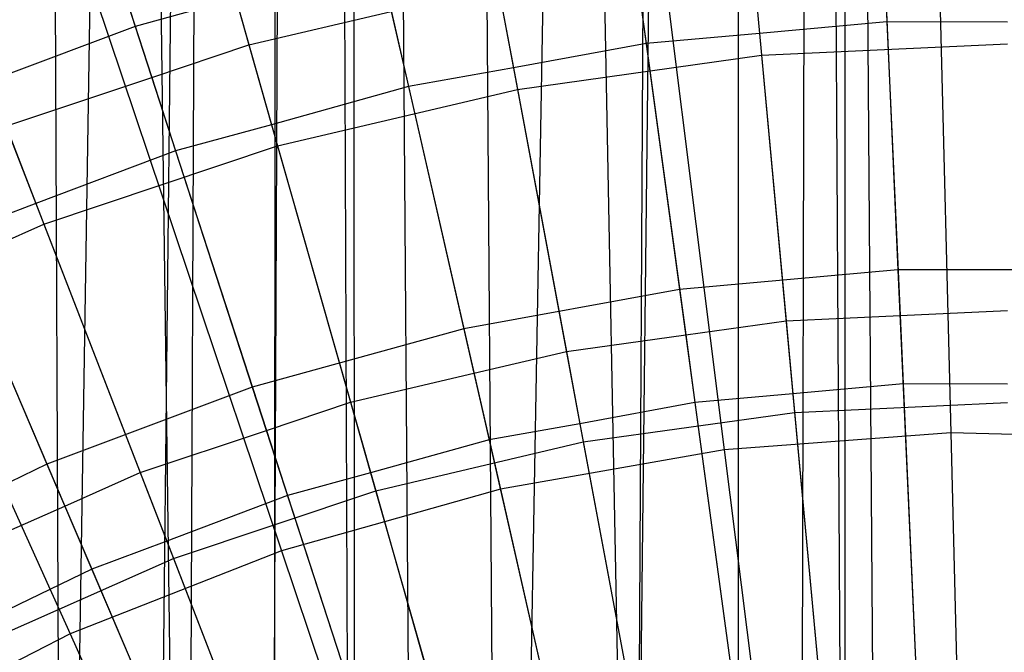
# Model space of a CAD drawing. Extents: x 0.1 to 25.1, y -5.4 to 12.3.
# Tile 64 of 107: x 12.157 to 12.623, y 1.554 to 1.853. Entities that reach past the tile are written whole.
import ezdxf

# ---------------------------------------------------------------- set-up
doc = ezdxf.new("R2010")
doc.units = 0
doc.header["$LTSCALE"] = 2.54
doc.layers.get('0').update_dxf_attribs({"color": 13, "linetype": 'CONTINUOUS'})

# ---------------------------------------------------------------- blocks, each defined once
blk = doc.blocks.new('GRUPUJ_1')
at = {"color": 0}
for p, q in [((11.98819, 15.42314, 5.26206), (12.1107, 6.4213, 5.42316)), ((11.98819, 15.42314, 5.26206), (12.1107, 6.4213, 5.42316)), ((12.05267, 6.44547, 4.63872), (12.01567, 15.42314, 4.69008)), ((12.05267, 6.44547, 4.63872), (12.01567, 15.42314, 4.69008)), ((12.05267, 6.44547, 4.63872), (12.19008, 15.42314, 4.51567)), ((12.05267, 6.44547, 4.63872), (12.19008, 15.42314, 4.51567)), ((12.09436, 6.40379, 4.59248), (12.19008, 15.42314, 4.51567)), ((12.09436, 6.40379, 4.59248), (12.19008, 15.42314, 4.51567)), ((12.1107, 6.4213, 5.42316), (12.15414, 15.42314, 5.45935)), ((12.1107, 6.4213, 5.42316), (12.15414, 15.42314, 5.45935)), ((12.19008, 15.42314, 4.51567), (12.15, 6.34814, 4.5438)), ((12.19008, 15.42314, 4.51567), (12.15, 6.34814, 4.5438)), ((12.153, 6.45663, 5.4585), (12.15414, 15.42314, 5.45935)), ((12.153, 6.45663, 5.4585), (12.15414, 15.42314, 5.45935)), ((12.21968, 6.50018, 5.50204), (12.15414, 15.42314, 5.45935)), ((12.15414, 15.42314, 5.45935), (12.1891, 6.48184, 5.4837)), ((12.21968, 6.50018, 5.50204), (12.15414, 15.42314, 5.45935)), ((12.3233, 6.54531, 5.54717), (12.15414, 15.42314, 5.45935)), ((12.3233, 6.54531, 5.54717), (12.15414, 15.42314, 5.45935)), ((12.15414, 15.42314, 5.45935), (12.1891, 6.48184, 5.4837)), ((12.26162, 6.23654, 4.47675), (12.19008, 15.42314, 4.51567)), ((12.1907, 6.30744, 4.51528), (12.19008, 15.42314, 4.51567)), ((12.26162, 6.23654, 4.47675), (12.19008, 15.42314, 4.51567)), ((12.1907, 6.30744, 4.51528), (12.19008, 15.42314, 4.51567)), ((12.26162, 6.23654, 4.47675), (12.423, 15.42314, 4.43018)), ((12.26162, 6.23654, 4.47675), (12.423, 15.42314, 4.43018)), ((12.31746, 6.18068, 4.45475), (12.423, 15.42314, 4.43018)), ((12.31746, 6.18068, 4.45475), (12.423, 15.42314, 4.43018)), ((12.3233, 6.54531, 5.54717), (12.37317, 15.42314, 5.56084)), ((12.3233, 6.54531, 5.54717), (12.37317, 15.42314, 5.56084)), ((12.37256, 6.55884, 5.5607), (12.37317, 15.42314, 5.56084)), ((12.37256, 6.55884, 5.5607), (12.37317, 15.42314, 5.56084)), ((12.37317, 15.42314, 5.56084), (12.43898, 6.56989, 5.57176)), ((12.37317, 15.42314, 5.56084), (12.43898, 6.56989, 5.57176)), ((12.37317, 15.42314, 5.56084), (12.4227, 6.56792, 5.56978)), ((12.37317, 15.42314, 5.56084), (12.4227, 6.56792, 5.56978)), ((12.40086, 6.09728, 4.43361), (12.423, 15.42314, 4.43018)), ((12.40086, 6.09728, 4.43361), (12.423, 15.42314, 4.43018)), ((12.423, 15.42314, 4.43018), (12.42281, 6.07532, 4.4302)), ((12.423, 15.42314, 4.43018), (12.42281, 6.07532, 4.4302)), ((12.46137, 7.54729, 18.62143), (12.47309, 7.0773, 18.72709)), ((12.46137, 7.54729, 18.62143), (12.47309, 7.0773, 18.72709)), ((12.30731, 7.53575, 18.62143), (12.36577, 7.06926, 18.72709)), ((12.30731, 7.53575, 18.62143), (12.36577, 7.06926, 18.72709)), ((12.15517, 7.50892, 18.62143), (12.25979, 7.05057, 18.72709)), ((12.15517, 7.50892, 18.62143), (12.25979, 7.05057, 18.72709)), ((12.00646, 7.46708, 18.62143), (12.15619, 7.02142, 18.72709)), ((12.00646, 7.46708, 18.62143), (12.15619, 7.02142, 18.72709)), ((12.03326, 7.43461, 6.63295), (12.08686, 7.26965, 6.53938)), ((12.03326, 7.43461, 6.63295), (12.08686, 7.26965, 6.53938)), ((12.3683, 7.41935, 6.75816), (12.38344, 7.25597, 6.67025)), ((12.3683, 7.41935, 6.75816), (12.38344, 7.25597, 6.67025)), ((11.86265, 7.41064, 18.62143), (12.05602, 6.98211, 18.72709)), ((11.86265, 7.41064, 18.62143), (12.05602, 6.98211, 18.72709)), ((12.23773, 7.40114, 6.75816), (12.26788, 7.23985, 6.67025)), ((12.23773, 7.40114, 6.75816), (12.26788, 7.23985, 6.67025)), ((12.10611, 7.38252, 6.70851), (12.14069, 7.261, 6.63925)), ((12.10611, 7.38252, 6.70851), (12.14069, 7.261, 6.63925)), ((12.1094, 7.37096, 6.75816), (12.1543, 7.21314, 6.67025)), ((12.1094, 7.37096, 6.75816), (12.1543, 7.21314, 6.67025)), ((12.05475, 7.36848, 6.70828), (12.09471, 7.24548, 6.63945)), ((12.05475, 7.36848, 6.70828), (12.09471, 7.24548, 6.63945)), ((12.44002, 7.33374, 6.53938), (12.44807, 7.15439, 6.45726)), ((12.44002, 7.33374, 6.53938), (12.44807, 7.15439, 6.45726)), ((11.9844, 7.32906, 6.75816), (12.04367, 7.17606, 6.67025)), ((11.9844, 7.32906, 6.75816), (12.04367, 7.17606, 6.67025)), ((12.32054, 7.32298, 6.53938), (12.34464, 7.14508, 6.45726)), ((12.32054, 7.32298, 6.53938), (12.34464, 7.14508, 6.45726)), ((12.44116, 7.3083, 6.63944), (12.4428, 7.27182, 6.6203)), ((12.44116, 7.3083, 6.63944), (12.4428, 7.27182, 6.6203)), ((12.2025, 7.30156, 6.53938), (12.08686, 7.26965, 6.53938)), ((12.2025, 7.30156, 6.53938), (12.08686, 7.26965, 6.53938)), ((12.2025, 7.30156, 6.53938), (12.24245, 7.12654, 6.45726)), ((12.2025, 7.30156, 6.53938), (12.24245, 7.12654, 6.45726)), ((12.37885, 7.30552, 6.63925), (12.38249, 7.26627, 6.62056)), ((12.37885, 7.30552, 6.63925), (12.38249, 7.26627, 6.62056)), ((12.32395, 7.29776, 6.63944), (12.32886, 7.26157, 6.6203)), ((12.32395, 7.29776, 6.63944), (12.32886, 7.26157, 6.6203)), ((12.25874, 7.28876, 6.63925), (12.26598, 7.25003, 6.62056)), ((12.25874, 7.28876, 6.63925), (12.26598, 7.25003, 6.62056)), ((12.14069, 7.261, 6.63925), (12.20816, 7.27676, 6.63944)), ((12.14069, 7.261, 6.63925), (12.20816, 7.27676, 6.63944)), ((12.20816, 7.27676, 6.63944), (12.21629, 7.24114, 6.6203)), ((12.20816, 7.27676, 6.63944), (12.21629, 7.24114, 6.6203)), ((12.08686, 7.26965, 6.53938), (11.97455, 7.22749, 6.53938)), ((12.08686, 7.26965, 6.53938), (11.97455, 7.22749, 6.53938)), ((12.08686, 7.26965, 6.53938), (12.14234, 7.09891, 6.45726)), ((12.08686, 7.26965, 6.53938), (12.14234, 7.09891, 6.45726)), ((12.4428, 7.27182, 6.6203), (12.38249, 7.26627, 6.62056)), ((12.4428, 7.27182, 6.6203), (12.38249, 7.26627, 6.62056)), ((12.5, 7.2717, 6.62056), (12.4428, 7.27182, 6.6203)), ((12.4428, 7.27182, 6.6203), (12.44904, 7.13276, 6.55743)), ((12.4428, 7.27182, 6.6203), (12.44904, 7.13276, 6.55743)), ((12.5, 7.2717, 6.62056), (12.4428, 7.27182, 6.6203)), ((12.38249, 7.26627, 6.62056), (12.32886, 7.26157, 6.6203)), ((12.38249, 7.26627, 6.62056), (12.32886, 7.26157, 6.6203)), ((12.38249, 7.26627, 6.62056), (12.39508, 7.13036, 6.55722)), ((12.38249, 7.26627, 6.62056), (12.39508, 7.13036, 6.55722)), ((12.09471, 7.24548, 6.63945), (12.14069, 7.261, 6.63925)), ((12.09471, 7.24548, 6.63945), (12.14069, 7.261, 6.63925)), ((12.14069, 7.261, 6.63925), (12.15146, 7.22312, 6.62057)), ((12.14069, 7.261, 6.63925), (12.15146, 7.22312, 6.62057)), ((12.32886, 7.26157, 6.6203), (12.26598, 7.25003, 6.62056)), ((12.32886, 7.26157, 6.6203), (12.26598, 7.25003, 6.62056)), ((12.32886, 7.26157, 6.6203), (12.34754, 7.12364, 6.55743)), ((12.32886, 7.26157, 6.6203), (12.34754, 7.12364, 6.55743)), ((12.38344, 7.25597, 6.67025), (12.5, 7.26136, 6.67025)), ((12.38344, 7.25597, 6.67025), (12.5, 7.26136, 6.67025)), ((12.26788, 7.23985, 6.67025), (12.38344, 7.25597, 6.67025)), ((12.26788, 7.23985, 6.67025), (12.38344, 7.25597, 6.67025)), ((12.38344, 7.25597, 6.67025), (12.39911, 7.08694, 6.59311)), ((12.38344, 7.25597, 6.67025), (12.39911, 7.08694, 6.59311)), ((12.26598, 7.25003, 6.62056), (12.21629, 7.24114, 6.6203)), ((12.26598, 7.25003, 6.62056), (12.21629, 7.24114, 6.6203)), ((12.26598, 7.25003, 6.62056), (12.29106, 7.11585, 6.55722)), ((12.26598, 7.25003, 6.62056), (12.29106, 7.11585, 6.55722)), ((12.0257, 7.22246, 6.63925), (12.09471, 7.24548, 6.63945)), ((12.0257, 7.22246, 6.63925), (12.09471, 7.24548, 6.63945)), ((12.09471, 7.24548, 6.63945), (12.10601, 7.2107, 6.6203)), ((12.09471, 7.24548, 6.63945), (12.10601, 7.2107, 6.6203)), ((12.21629, 7.24114, 6.6203), (12.15146, 7.22312, 6.62057)), ((12.21629, 7.24114, 6.6203), (12.15146, 7.22312, 6.62057)), ((12.21629, 7.24114, 6.6203), (12.24726, 7.10545, 6.55743)), ((12.21629, 7.24114, 6.6203), (12.24726, 7.10545, 6.55743)), ((12.1543, 7.21314, 6.67025), (12.26788, 7.23985, 6.67025)), ((12.1543, 7.21314, 6.67025), (12.26788, 7.23985, 6.67025)), ((12.26788, 7.23985, 6.67025), (12.29908, 7.07299, 6.59311)), ((12.26788, 7.23985, 6.67025), (12.29908, 7.07299, 6.59311)), ((11.97455, 7.22749, 6.53938), (12.04511, 7.06242, 6.45726)), ((11.97455, 7.22749, 6.53938), (12.04511, 7.06242, 6.45726)), ((12.0257, 7.22246, 6.63925), (12.03991, 7.18576, 6.62057)), ((12.0257, 7.22246, 6.63925), (12.03991, 7.18576, 6.62057)), ((12.15146, 7.22312, 6.62057), (12.10601, 7.2107, 6.6203)), ((12.15146, 7.22312, 6.62057), (12.10601, 7.2107, 6.6203)), ((12.15146, 7.22312, 6.62057), (12.18882, 7.09181, 6.55722)), ((12.15146, 7.22312, 6.62057), (12.18882, 7.09181, 6.55722)), ((12.04367, 7.17606, 6.67025), (12.1543, 7.21314, 6.67025)), ((12.04367, 7.17606, 6.67025), (12.1543, 7.21314, 6.67025)), ((12.1543, 7.21314, 6.67025), (12.20076, 7.04986, 6.59311)), ((12.1543, 7.21314, 6.67025), (12.20076, 7.04986, 6.59311)), ((12.10601, 7.2107, 6.6203), (12.03991, 7.18576, 6.62057)), ((12.10601, 7.2107, 6.6203), (12.03991, 7.18576, 6.62057)), ((12.10601, 7.2107, 6.6203), (12.14901, 7.07836, 6.55744)), ((12.10601, 7.2107, 6.6203), (12.14901, 7.07836, 6.55744)), ((12.03991, 7.18576, 6.62057), (11.9989, 7.17051, 6.6203)), ((12.03991, 7.18576, 6.62057), (11.9989, 7.17051, 6.6203)), ((12.03991, 7.18576, 6.62057), (12.08924, 7.05843, 6.55722)), ((12.03991, 7.18576, 6.62057), (12.08924, 7.05843, 6.55722)), ((11.93693, 7.12893, 6.67025), (12.04367, 7.17606, 6.67025)), ((11.93693, 7.12893, 6.67025), (12.04367, 7.17606, 6.67025)), ((12.04367, 7.17606, 6.67025), (12.10499, 7.01776, 6.59311)), ((12.04367, 7.17606, 6.67025), (12.10499, 7.01776, 6.59311)), ((11.9989, 7.17051, 6.6203), (12.05358, 7.04258, 6.55744)), ((11.9989, 7.17051, 6.6203), (12.05358, 7.04258, 6.55744)), ((12.44807, 7.15439, 6.45726), (12.34464, 7.14508, 6.45726)), ((12.44807, 7.15439, 6.45726), (12.34464, 7.14508, 6.45726)), ((12.55193, 7.15439, 6.45726), (12.44807, 7.15439, 6.45726)), ((12.44807, 7.15439, 6.45726), (12.45637, 6.96972, 6.38702)), ((12.55193, 7.15439, 6.45726), (12.44807, 7.15439, 6.45726)), ((12.44807, 7.15439, 6.45726), (12.45637, 6.96972, 6.38702)), ((12.34464, 7.14508, 6.45726), (12.24245, 7.12654, 6.45726)), ((12.34464, 7.14508, 6.45726), (12.24245, 7.12654, 6.45726)), ((12.34464, 7.14508, 6.45726), (12.36945, 6.96189, 6.38702)), ((12.34464, 7.14508, 6.45726), (12.36945, 6.96189, 6.38702)), ((12.44904, 7.13276, 6.55743), (12.5, 7.13521, 6.55722)), ((12.44904, 7.13276, 6.55743), (12.5, 7.13521, 6.55722)), ((12.34754, 7.12364, 6.55743), (12.39508, 7.13036, 6.55722)), ((12.34754, 7.12364, 6.55743), (12.39508, 7.13036, 6.55722)), ((12.39508, 7.13036, 6.55722), (12.44904, 7.13276, 6.55743)), ((12.39508, 7.13036, 6.55722), (12.44904, 7.13276, 6.55743)), ((12.39508, 7.13036, 6.55722), (12.3983, 7.09566, 6.54341)), ((12.39508, 7.13036, 6.55722), (12.3983, 7.09566, 6.54341)), ((12.44904, 7.13276, 6.55743), (12.45049, 7.10047, 6.54313)), ((12.44904, 7.13276, 6.55743), (12.45049, 7.10047, 6.54313)), ((12.24245, 7.12654, 6.45726), (12.14234, 7.09891, 6.45726)), ((12.24245, 7.12654, 6.45726), (12.14234, 7.09891, 6.45726)), ((12.24245, 7.12654, 6.45726), (12.28359, 6.94631, 6.38702)), ((12.24245, 7.12654, 6.45726), (12.28359, 6.94631, 6.38702)), ((12.29106, 7.11585, 6.55722), (12.34754, 7.12364, 6.55743)), ((12.29106, 7.11585, 6.55722), (12.34754, 7.12364, 6.55743)), ((12.34754, 7.12364, 6.55743), (12.35188, 7.09159, 6.54313)), ((12.34754, 7.12364, 6.55743), (12.35188, 7.09159, 6.54313)), ((12.24726, 7.10545, 6.55743), (12.29106, 7.11585, 6.55722)), ((12.24726, 7.10545, 6.55743), (12.29106, 7.11585, 6.55722)), ((12.29106, 7.11585, 6.55722), (12.29747, 7.08161, 6.54341)), ((12.29106, 7.11585, 6.55722), (12.29747, 7.08161, 6.54341)), ((12.18882, 7.09181, 6.55722), (12.24726, 7.10545, 6.55743)), ((12.18882, 7.09181, 6.55722), (12.24726, 7.10545, 6.55743)), ((12.24726, 7.10545, 6.55743), (12.25446, 7.07391, 6.54313)), ((12.24726, 7.10545, 6.55743), (12.25446, 7.07391, 6.54313)), ((12.14234, 7.09891, 6.45726), (12.04511, 7.06242, 6.45726)), ((12.14234, 7.09891, 6.45726), (12.04511, 7.06242, 6.45726)), ((12.14234, 7.09891, 6.45726), (12.19946, 6.92309, 6.38702)), ((12.14234, 7.09891, 6.45726), (12.19946, 6.92309, 6.38702)), ((12.45049, 7.10047, 6.54313), (12.3983, 7.09566, 6.54341)), ((12.45049, 7.10047, 6.54313), (12.3983, 7.09566, 6.54341)), ((12.45049, 7.10047, 6.54313), (12.45717, 6.95183, 6.48724)), ((12.5, 7.10036, 6.54341), (12.45049, 7.10047, 6.54313)), ((12.45049, 7.10047, 6.54313), (12.45717, 6.95183, 6.48724)), ((12.5, 7.10036, 6.54341), (12.45049, 7.10047, 6.54313)), ((12.14901, 7.07836, 6.55744), (12.18882, 7.09181, 6.55722)), ((12.14901, 7.07836, 6.55744), (12.18882, 7.09181, 6.55722)), ((12.18882, 7.09181, 6.55722), (12.19835, 7.05831, 6.54341)), ((12.18882, 7.09181, 6.55722), (12.19835, 7.05831, 6.54341)), ((12.35188, 7.09159, 6.54313), (12.29747, 7.08161, 6.54341)), ((12.35188, 7.09159, 6.54313), (12.29747, 7.08161, 6.54341)), ((12.3983, 7.09566, 6.54341), (12.35188, 7.09159, 6.54313)), ((12.3983, 7.09566, 6.54341), (12.35188, 7.09159, 6.54313)), ((12.35188, 7.09159, 6.54313), (12.37185, 6.94416, 6.48724)), ((12.35188, 7.09159, 6.54313), (12.37185, 6.94416, 6.48724)), ((12.3983, 7.09566, 6.54341), (12.41181, 6.94981, 6.48702)), ((12.3983, 7.09566, 6.54341), (12.41181, 6.94981, 6.48702)), ((12.39911, 7.08694, 6.59311), (12.5, 7.0916, 6.59311)), ((12.39911, 7.08694, 6.59311), (12.5, 7.0916, 6.59311)), ((12.29908, 7.07299, 6.59311), (12.39911, 7.08694, 6.59311)), ((12.29908, 7.07299, 6.59311), (12.39911, 7.08694, 6.59311)), ((12.39911, 7.08694, 6.59311), (12.41523, 6.91295, 6.52714)), ((12.39911, 7.08694, 6.59311), (12.41523, 6.91295, 6.52714)), ((12.08924, 7.05843, 6.55722), (12.14901, 7.07836, 6.55744)), ((12.08924, 7.05843, 6.55722), (12.14901, 7.07836, 6.55744)), ((12.14901, 7.07836, 6.55744), (12.15902, 7.04757, 6.54313)), ((12.14901, 7.07836, 6.55744), (12.15902, 7.04757, 6.54313)), ((12.29747, 7.08161, 6.54341), (12.25446, 7.07391, 6.54313)), ((12.29747, 7.08161, 6.54341), (12.25446, 7.07391, 6.54313)), ((12.29747, 7.08161, 6.54341), (12.32438, 6.93762, 6.48702)), ((12.29747, 7.08161, 6.54341), (12.32438, 6.93762, 6.48702)), ((12.47309, 7.0773, 18.72709), (12.36577, 7.06926, 18.72709)), ((12.47309, 7.0773, 18.72709), (12.36577, 7.06926, 18.72709)), ((12.58067, 7.07462, 18.72709), (12.47309, 7.0773, 18.72709)), ((12.47309, 7.0773, 18.72709), (12.48493, 6.60238, 18.79448)), ((12.58067, 7.07462, 18.72709), (12.47309, 7.0773, 18.72709)), ((12.47309, 7.0773, 18.72709), (12.48493, 6.60238, 18.79448)), ((12.25446, 7.07391, 6.54313), (12.19835, 7.05831, 6.54341)), ((12.25446, 7.07391, 6.54313), (12.19835, 7.05831, 6.54341)), ((12.20076, 7.04986, 6.59311), (12.29908, 7.07299, 6.59311)), ((12.20076, 7.04986, 6.59311), (12.29908, 7.07299, 6.59311)), ((12.25446, 7.07391, 6.54313), (12.28756, 6.92887, 6.48724)), ((12.25446, 7.07391, 6.54313), (12.28756, 6.92887, 6.48724)), ((12.29908, 7.07299, 6.59311), (12.33118, 6.90122, 6.52714)), ((12.29908, 7.07299, 6.59311), (12.33118, 6.90122, 6.52714)), ((12.36577, 7.06926, 18.72709), (12.25979, 7.05057, 18.72709)), ((12.36577, 7.06926, 18.72709), (12.25979, 7.05057, 18.72709)), ((12.36577, 7.06926, 18.72709), (12.42484, 6.59788, 18.79448)), ((12.36577, 7.06926, 18.72709), (12.42484, 6.59788, 18.79448)), ((12.04511, 7.06242, 6.45726), (11.95154, 7.01735, 6.45726)), ((12.04511, 7.06242, 6.45726), (11.95154, 7.01735, 6.45726)), ((12.04511, 7.06242, 6.45726), (12.11776, 6.89243, 6.38702)), ((12.04511, 7.06242, 6.45726), (12.11776, 6.89243, 6.38702)), ((12.05358, 7.04258, 6.55744), (12.08924, 7.05843, 6.55722)), ((12.05358, 7.04258, 6.55744), (12.08924, 7.05843, 6.55722)), ((12.08924, 7.05843, 6.55722), (12.10181, 7.02598, 6.54342)), ((12.08924, 7.05843, 6.55722), (12.10181, 7.02598, 6.54342)), ((12.19835, 7.05831, 6.54341), (12.15902, 7.04757, 6.54313)), ((12.19835, 7.05831, 6.54341), (12.15902, 7.04757, 6.54313)), ((12.19835, 7.05831, 6.54341), (12.23845, 6.91741, 6.48702)), ((12.19835, 7.05831, 6.54341), (12.23845, 6.91741, 6.48702)), ((12.10499, 7.01776, 6.59311), (12.20076, 7.04986, 6.59311)), ((12.10499, 7.01776, 6.59311), (12.20076, 7.04986, 6.59311)), ((12.25979, 7.05057, 18.72709), (12.15619, 7.02142, 18.72709)), ((12.25979, 7.05057, 18.72709), (12.15619, 7.02142, 18.72709)), ((12.20076, 7.04986, 6.59311), (12.24858, 6.88179, 6.52714)), ((12.20076, 7.04986, 6.59311), (12.24858, 6.88179, 6.52714)), ((12.25979, 7.05057, 18.72709), (12.3655, 6.58741, 18.79448)), ((12.25979, 7.05057, 18.72709), (12.3655, 6.58741, 18.79448)), ((12.15902, 7.04757, 6.54313), (12.10181, 7.02598, 6.54342)), ((12.15902, 7.04757, 6.54313), (12.10181, 7.02598, 6.54342)), ((12.15902, 7.04757, 6.54313), (12.20498, 6.9061, 6.48725)), ((12.15902, 7.04757, 6.54313), (12.20498, 6.9061, 6.48725)), ((11.99316, 7.01601, 6.55722), (12.05358, 7.04258, 6.55744)), ((11.99316, 7.01601, 6.55722), (12.05358, 7.04258, 6.55744)), ((12.05358, 7.04258, 6.55744), (12.06632, 7.01278, 6.54313)), ((12.05358, 7.04258, 6.55744), (12.06632, 7.01278, 6.54313)), ((12.10181, 7.02598, 6.54342), (12.06632, 7.01278, 6.54313)), ((12.10181, 7.02598, 6.54342), (12.06632, 7.01278, 6.54313)), ((12.10181, 7.02598, 6.54342), (12.15474, 6.88935, 6.48702)), ((12.10181, 7.02598, 6.54342), (12.15474, 6.88935, 6.48702)), ((12.15619, 7.02142, 18.72709), (12.05602, 6.98211, 18.72709)), ((12.15619, 7.02142, 18.72709), (12.05602, 6.98211, 18.72709)), ((12.15619, 7.02142, 18.72709), (12.3075, 6.57109, 18.79448)), ((12.15619, 7.02142, 18.72709), (12.3075, 6.57109, 18.79448)), ((12.0126, 6.97697, 6.59311), (12.10499, 7.01776, 6.59311)), ((12.0126, 6.97697, 6.59311), (12.10499, 7.01776, 6.59311)), ((12.10499, 7.01776, 6.59311), (12.16812, 6.85483, 6.52714)), ((12.10499, 7.01776, 6.59311), (12.16812, 6.85483, 6.52714)), ((12.06632, 7.01278, 6.54313), (12.00866, 6.98489, 6.54342)), ((12.06632, 7.01278, 6.54313), (12.00866, 6.98489, 6.54342)), ((12.06632, 7.01278, 6.54313), (12.12477, 6.87602, 6.48725)), ((12.06632, 7.01278, 6.54313), (12.12477, 6.87602, 6.48725)), ((12.05602, 6.98211, 18.72709), (11.96025, 6.93301, 18.72709)), ((12.05602, 6.98211, 18.72709), (11.96025, 6.93301, 18.72709)), ((12.05602, 6.98211, 18.72709), (12.2514, 6.54908, 18.79448)), ((12.05602, 6.98211, 18.72709), (12.2514, 6.54908, 18.79448))]:
    blk.add_line(p, q, dxfattribs=at)

msp = doc.modelspace()

# ---------------------------------------------------------------- block references
at = {"color": 0}
msp.add_blockref('GRUPUJ_1', (0.125, -5.41988, 0.188), dxfattribs=at)

doc.saveas('drawing.dxf')
